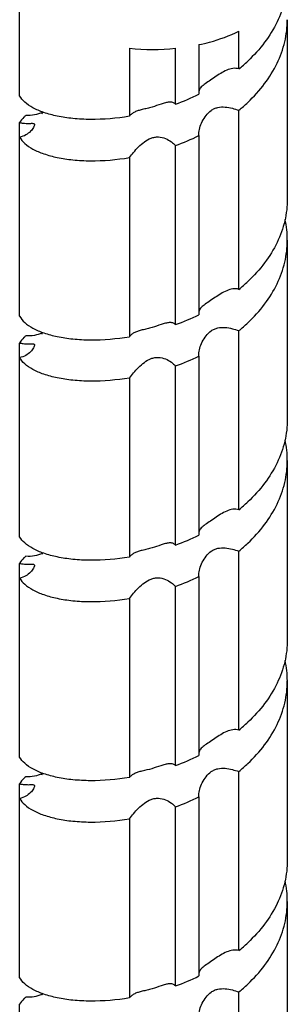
# Model space of a CAD drawing. Header units: millimetres. Extents: x 20 to 4180, y 42 to 2950.
# Tile 132 of 133: x 3339 to 3359, y 2669 to 2742. Entities that reach past the tile are written whole.
import ezdxf

# ---------------------------------------------------------------- set-up
doc = ezdxf.new("R2010")
doc.units = ezdxf.units.MM
doc.header["$LTSCALE"] = 231.275
doc.layers.add('DEFAULT_VBL19', color=7, linetype='CONTINUOUS')
doc.layers.add('SCREW_ASM_PBL20', color=7, linetype='CONTINUOUS')

# ---------------------------------------------------------------- blocks, each defined once
blk = doc.blocks.new('SCREW_ASM_PBL20', base_point=(3349.089, 2564.486))
at = {"layer": 'SCREW_ASM_PBL20', "color": 7}
for p, q in [((3339.236, 2736.432), (3339.236, 2744.661)), ((3359.089, 2742.075), (3359.089, 2728.807)), ((3355.496, 2738.429), (3355.496, 2741.214)), ((3347.381, 2739.959), (3347.381, 2734.92)), ((3350.798, 2735.812), (3350.798, 2739.959)), ((3352.536, 2740.228), (3352.536, 2736.55)), ((3355.496, 2722.099), (3355.496, 2735.367)), ((3339.236, 2720.102), (3339.236, 2734.45)), ((3352.536, 2733.488), (3352.536, 2720.22)), ((3350.798, 2719.482), (3350.798, 2732.751)), ((3347.381, 2731.858), (3347.381, 2718.59)), ((3359.089, 2725.745), (3359.089, 2712.477)), ((3355.496, 2705.769), (3355.496, 2719.037)), ((3339.236, 2703.772), (3339.236, 2718.121)), ((3352.536, 2717.158), (3352.536, 2703.89)), ((3350.798, 2703.152), (3350.798, 2716.421)), ((3347.381, 2715.528), (3347.381, 2702.26)), ((3359.089, 2709.415), (3359.089, 2696.147)), ((3355.496, 2689.439), (3355.496, 2702.707)), ((3339.236, 2687.442), (3339.236, 2701.79)), ((3352.536, 2700.828), (3352.536, 2687.56)), ((3350.798, 2686.822), (3350.798, 2700.09)), ((3347.381, 2699.198), (3347.381, 2685.93)), ((3359.089, 2693.085), (3359.089, 2679.817)), ((3355.496, 2673.109), (3355.496, 2686.377)), ((3339.236, 2671.112), (3339.236, 2685.46)), ((3352.536, 2684.498), (3352.536, 2671.229)), ((3350.798, 2670.492), (3350.798, 2683.76)), ((3347.381, 2682.868), (3347.381, 2669.6)), ((3359.089, 2676.755), (3359.089, 2663.487)), ((3340.93, 2669.919), (3340.88, 2669.801)), ((3355.496, 2656.778), (3355.496, 2670.047)), ((3339.236, 2654.782), (3339.236, 2669.13))]:
    blk.add_line(p, q, dxfattribs=at)
for points in [[(3340.922, 2735.242), (3340.918, 2735.204), (3340.863, 2735.096)], [(3340.916, 2718.914), (3340.886, 2718.8), (3340.87, 2718.774)], [(3340.929, 2702.579), (3340.929, 2702.575), (3340.872, 2702.448)], [(3340.915, 2686.254), (3340.888, 2686.145), (3340.864, 2686.108)]]:
    blk.add_lwpolyline(points, dxfattribs=at)
for centre, radius, start, end in [((3349.089, 2757.089), 17.215, 264.30377, 275.69645), ((3347.564, 2748.115), 12.52, 309.31289, 313.36634), ((3344.7, 2752.608), 17.868, 289.95516, 296.01177), ((3347.45, 2745.183), 12.692, 309.34074, 313.3389), ((3344.7, 2749.545), 17.868, 289.95574, 296.01259), ((3352.014, 2725.744), 7.075, 0.01347, 12.4766), ((3347.542, 2731.81), 12.553, 309.3183, 313.36077), ((3344.687, 2736.308), 17.901, 289.96058, 296.0061), ((3347.423, 2728.884), 12.733, 309.34644, 313.33181), ((3339.044, 2723.387), 4.89, 292.34503, 293.22275), ((3344.687, 2733.246), 17.901, 289.95972, 296.00532), ((3352.016, 2709.414), 7.073, 0.01356, 12.48023), ((3347.562, 2715.458), 12.523, 309.31028, 313.36296), ((3344.7, 2719.949), 17.869, 289.95412, 296.0105), ((3347.44, 2712.535), 12.708, 309.34047, 313.33397), ((3344.7, 2716.887), 17.869, 289.95462, 296.01089), ((3352.014, 2693.083), 7.076, 0.01385, 12.47805), ((3347.547, 2699.143), 12.544, 309.31912, 313.36484), ((3344.687, 2703.647), 17.901, 289.96145, 296.00713), ((3347.436, 2696.208), 12.712, 309.34558, 313.33749), ((3339.052, 2690.706), 4.869, 292.34543, 293.24539), ((3344.687, 2700.585), 17.9, 289.96093, 296.0068), ((3352.016, 2676.754), 7.073, 0.01333, 12.48041), ((3347.553, 2682.808), 12.536, 309.31193, 313.35958), ((3344.695, 2687.3), 17.882, 289.95498, 296.00696), ((3347.426, 2679.891), 12.729, 309.34284, 313.3295), ((3339.228, 2673.944), 4.401, 291.75367, 292.51358)]:
    blk.add_arc(centre, radius, start, end, dxfattribs=at)
for points, knots in [([(3359.089, 2745.137), (3359.089, 2744.588), (3358.956, 2743.471), (3358.371, 2741.857), (3357.429, 2740.341), (3356.611, 2739.44), (3356.16, 2739.014)], [0, 0, 0, 0, 0.236409, 0.479149, 0.732929, 1, 1, 1, 1]), ([(3356.16, 2735.952), (3356.611, 2736.378), (3357.429, 2737.279), (3358.371, 2738.796), (3358.956, 2740.409), (3359.089, 2741.526), (3359.089, 2742.075)], [0, 0, 0, 0, 0.267071, 0.520851, 0.763592, 1, 1, 1, 1]), ([(3352.536, 2740.228), (3352.802, 2740.284), (3353.814, 2740.527), (3354.802, 2740.88), (3355.496, 2741.214)], [0, 0, 0, 0, 0.26087, 1, 1, 1, 1]), ([(3355.496, 2738.429), (3355.353, 2738.476), (3355.032, 2738.489), (3354.577, 2738.339), (3354.136, 2738.1), (3353.709, 2737.815), (3353.3, 2737.535), (3352.978, 2737.324), (3352.769, 2737.157), (3352.653, 2737.036), (3352.571, 2736.905), (3352.542, 2736.81), (3352.535, 2736.762)], [0, 0, 0, 0, 0.126311, 0.259738, 0.400734, 0.547276, 0.692253, 0.818693, 0.87119, 0.917325, 0.959222, 1, 1, 1, 1]), ([(3347.381, 2734.92), (3346.425, 2734.763), (3345.018, 2734.642), (3343.222, 2734.73), (3342.061, 2734.901), (3341.062, 2735.166), (3340.246, 2735.511), (3339.629, 2735.919), (3339.332, 2736.259), (3339.236, 2736.432)], [0, 0, 0, 0, 0.33684, 0.488027, 0.624472, 0.74437, 0.846597, 0.931151, 1, 1, 1, 1]), ([(3349.726, 2735.821), (3349.504, 2735.747), (3349.164, 2735.625), (3348.695, 2735.503), (3348.45, 2735.448), (3348.33, 2735.418)], [0, 0, 0, 0, 0.482467, 0.744283, 1, 1, 1, 1]), ([(3350.798, 2735.812), (3350.744, 2735.873), (3350.592, 2735.965), (3350.32, 2735.977), (3350.03, 2735.92), (3349.831, 2735.856), (3349.726, 2735.821)], [0, 0, 0, 0, 0.215902, 0.444861, 0.705743, 1, 1, 1, 1]), ([(3352.527, 2733.617), (3352.527, 2733.767), (3352.588, 2734.085), (3352.771, 2734.547), (3353.046, 2734.997), (3353.363, 2735.319), (3353.676, 2735.497), (3354.021, 2735.609), (3354.48, 2735.622), (3355.002, 2735.523), (3355.336, 2735.42), (3355.496, 2735.367)], [0, 0, 0, 0, 0.108203, 0.230688, 0.358361, 0.487264, 0.55197, 0.616865, 0.747618, 0.878287, 1, 1, 1, 1]), ([(3339.702, 2734.986), (3339.652, 2734.945), (3339.474, 2734.788), (3339.32, 2734.601), (3339.236, 2734.45)], [0, 0, 0, 0, 0.273427, 1, 1, 1, 1]), ([(3340.916, 2735.199), (3340.728, 2735.122), (3340.334, 2734.988), (3339.912, 2734.96), (3339.702, 2734.986)], [0, 0, 0, 0, 0.490108, 1, 1, 1, 1]), ([(3348.33, 2735.418), (3348.229, 2735.394), (3348.039, 2735.345), (3347.772, 2735.246), (3347.546, 2735.11), (3347.427, 2734.987), (3347.381, 2734.92)], [0, 0, 0, 0, 0.282348, 0.539842, 0.775684, 1, 1, 1, 1]), ([(3339.236, 2734.45), (3339.322, 2734.434), (3339.482, 2734.41), (3339.705, 2734.394), (3339.893, 2734.391), (3340.045, 2734.395), (3340.165, 2734.399), (3340.254, 2734.396), (3340.327, 2734.369), (3340.339, 2734.323), (3340.339, 2734.302)], [0, 0, 0, 0, 0.22564, 0.419274, 0.580441, 0.711446, 0.814503, 0.891073, 0.945388, 1, 1, 1, 1]), ([(3340.339, 2734.302), (3340.339, 2734.272), (3340.32, 2734.198), (3340.234, 2734.023), (3340.036, 2733.775), (3339.691, 2733.51), (3339.395, 2733.4), (3339.236, 2733.37)], [0, 0, 0, 0, 0.059671, 0.146912, 0.387492, 0.680146, 1, 1, 1, 1]), ([(3339.236, 2733.37), (3339.332, 2733.197), (3339.629, 2732.857), (3340.246, 2732.449), (3341.062, 2732.104), (3342.061, 2731.839), (3343.222, 2731.668), (3345.018, 2731.58), (3346.425, 2731.702), (3347.381, 2731.858)], [0, 0, 0, 0, 0.068848, 0.153402, 0.255629, 0.375528, 0.511974, 0.66316, 1, 1, 1, 1]), ([(3347.381, 2731.858), (3347.473, 2731.991), (3347.687, 2732.264), (3348.052, 2732.659), (3348.476, 2733.032), (3348.885, 2733.277), (3349.247, 2733.379), (3349.614, 2733.403), (3350.05, 2733.297), (3350.474, 2733.055), (3350.706, 2732.854), (3350.798, 2732.75)], [0, 0, 0, 0, 0.115739, 0.248813, 0.38494, 0.519633, 0.586355, 0.652499, 0.781284, 0.900892, 1, 1, 1, 1]), ([(3352.536, 2733.488), (3352.535, 2733.498), (3352.529, 2733.541), (3352.527, 2733.584), (3352.527, 2733.617)], [0, 0, 0, 0, 0.238175, 1, 1, 1, 1]), ([(3359.089, 2728.807), (3359.089, 2728.258), (3358.956, 2727.14), (3358.371, 2725.527), (3357.43, 2724.011), (3356.611, 2723.11), (3356.16, 2722.684)], [0, 0, 0, 0, 0.236411, 0.47914, 0.73294, 1, 1, 1, 1]), ([(3356.16, 2719.622), (3356.611, 2720.048), (3357.43, 2720.949), (3358.371, 2722.466), (3358.956, 2724.079), (3359.089, 2725.196), (3359.089, 2725.745)], [0, 0, 0, 0, 0.26706, 0.52086, 0.763589, 1, 1, 1, 1]), ([(3355.496, 2722.099), (3355.353, 2722.146), (3355.032, 2722.159), (3354.577, 2722.009), (3354.137, 2721.769), (3353.709, 2721.484), (3353.3, 2721.205), (3352.978, 2720.994), (3352.769, 2720.827), (3352.653, 2720.706), (3352.571, 2720.575), (3352.542, 2720.48), (3352.535, 2720.432)], [0, 0, 0, 0, 0.12631, 0.25973, 0.400726, 0.547285, 0.692268, 0.818659, 0.871138, 0.917271, 0.959186, 1, 1, 1, 1]), ([(3339.236, 2720.102), (3339.332, 2719.929), (3339.629, 2719.589), (3340.246, 2719.181), (3341.062, 2718.836), (3342.061, 2718.571), (3343.222, 2718.399), (3345.018, 2718.312), (3346.425, 2718.434), (3347.381, 2718.59)], [0, 0, 0, 0, 0.068835, 0.153407, 0.255632, 0.37552, 0.511973, 0.663164, 1, 1, 1, 1]), ([(3349.728, 2719.491), (3349.506, 2719.417), (3349.166, 2719.295), (3348.697, 2719.173), (3348.452, 2719.118), (3348.331, 2719.089)], [0, 0, 0, 0, 0.482331, 0.744189, 1, 1, 1, 1]), ([(3350.798, 2719.482), (3350.744, 2719.543), (3350.592, 2719.635), (3350.322, 2719.646), (3350.032, 2719.589), (3349.833, 2719.526), (3349.728, 2719.491)], [0, 0, 0, 0, 0.215958, 0.444912, 0.705766, 1, 1, 1, 1]), ([(3340.903, 2718.864), (3340.717, 2718.788), (3340.327, 2718.657), (3339.909, 2718.63), (3339.702, 2718.656)], [0, 0, 0, 0, 0.490459, 1, 1, 1, 1]), ([(3348.331, 2719.089), (3348.231, 2719.065), (3348.04, 2719.016), (3347.773, 2718.916), (3347.546, 2718.781), (3347.428, 2718.657), (3347.381, 2718.59)], [0, 0, 0, 0, 0.282312, 0.539805, 0.775665, 1, 1, 1, 1]), ([(3352.527, 2717.287), (3352.527, 2717.436), (3352.588, 2717.755), (3352.772, 2718.217), (3353.046, 2718.667), (3353.363, 2718.989), (3353.676, 2719.168), (3354.021, 2719.279), (3354.48, 2719.293), (3355.002, 2719.194), (3355.336, 2719.09), (3355.496, 2719.037)], [0, 0, 0, 0, 0.108154, 0.230634, 0.358321, 0.487247, 0.551961, 0.616857, 0.747601, 0.878274, 1, 1, 1, 1]), ([(3339.702, 2718.656), (3339.652, 2718.615), (3339.474, 2718.458), (3339.32, 2718.271), (3339.236, 2718.121)], [0, 0, 0, 0, 0.273405, 1, 1, 1, 1]), ([(3339.236, 2718.121), (3339.322, 2718.104), (3339.482, 2718.08), (3339.705, 2718.064), (3339.893, 2718.061), (3340.045, 2718.065), (3340.165, 2718.068), (3340.254, 2718.065), (3340.327, 2718.038), (3340.339, 2717.992), (3340.339, 2717.971)], [0, 0, 0, 0, 0.225669, 0.419356, 0.580582, 0.711636, 0.814721, 0.891299, 0.945584, 1, 1, 1, 1]), ([(3340.339, 2717.971), (3340.339, 2717.941), (3340.32, 2717.868), (3340.234, 2717.693), (3340.035, 2717.445), (3339.691, 2717.181), (3339.395, 2717.07), (3339.236, 2717.04)], [0, 0, 0, 0, 0.059471, 0.146539, 0.387055, 0.6799, 1, 1, 1, 1]), ([(3352.536, 2717.158), (3352.535, 2717.168), (3352.529, 2717.211), (3352.527, 2717.254), (3352.527, 2717.287)], [0, 0, 0, 0, 0.238207, 1, 1, 1, 1]), ([(3347.381, 2715.528), (3346.425, 2715.372), (3345.018, 2715.25), (3343.222, 2715.338), (3342.061, 2715.509), (3341.062, 2715.774), (3340.246, 2716.119), (3339.629, 2716.527), (3339.332, 2716.867), (3339.236, 2717.04)], [0, 0, 0, 0, 0.336836, 0.488026, 0.62448, 0.744367, 0.846592, 0.931163, 1, 1, 1, 1]), ([(3347.381, 2715.528), (3347.473, 2715.66), (3347.688, 2715.934), (3348.052, 2716.329), (3348.476, 2716.702), (3348.885, 2716.946), (3349.247, 2717.049), (3349.614, 2717.074), (3350.05, 2716.968), (3350.474, 2716.726), (3350.706, 2716.524), (3350.798, 2716.421)], [0, 0, 0, 0, 0.115697, 0.248764, 0.384891, 0.519575, 0.586286, 0.65242, 0.781203, 0.900846, 1, 1, 1, 1]), ([(3359.089, 2712.477), (3359.089, 2711.928), (3358.956, 2710.81), (3358.371, 2709.197), (3357.429, 2707.681), (3356.612, 2706.78), (3356.161, 2706.353)], [0, 0, 0, 0, 0.23642, 0.479148, 0.73293, 1, 1, 1, 1]), ([(3356.161, 2703.292), (3356.612, 2703.718), (3357.429, 2704.619), (3358.371, 2706.135), (3358.956, 2707.749), (3359.089, 2708.866), (3359.089, 2709.415)], [0, 0, 0, 0, 0.26707, 0.520852, 0.76358, 1, 1, 1, 1]), ([(3355.496, 2705.769), (3355.353, 2705.816), (3355.032, 2705.83), (3354.41, 2705.624), (3353.846, 2705.248), (3353.3, 2704.875), (3352.978, 2704.663), (3352.769, 2704.496), (3352.653, 2704.375), (3352.571, 2704.245), (3352.542, 2704.149), (3352.535, 2704.102)], [0, 0, 0, 0, 0.126371, 0.259852, 0.547189, 0.692233, 0.81871, 0.871204, 0.917327, 0.959217, 1, 1, 1, 1]), ([(3347.381, 2702.26), (3346.425, 2702.103), (3345.018, 2701.982), (3343.222, 2702.069), (3342.061, 2702.241), (3341.062, 2702.506), (3340.246, 2702.851), (3339.629, 2703.259), (3339.332, 2703.599), (3339.236, 2703.772)], [0, 0, 0, 0, 0.336839, 0.48802, 0.624469, 0.744368, 0.846586, 0.931145, 1, 1, 1, 1]), ([(3348.329, 2702.758), (3348.229, 2702.734), (3348.038, 2702.684), (3347.772, 2702.585), (3347.546, 2702.45), (3347.427, 2702.327), (3347.381, 2702.26)], [0, 0, 0, 0, 0.282292, 0.539754, 0.775621, 1, 1, 1, 1]), ([(3349.726, 2703.161), (3349.504, 2703.086), (3349.164, 2702.964), (3348.694, 2702.842), (3348.449, 2702.787), (3348.329, 2702.758)], [0, 0, 0, 0, 0.482444, 0.744296, 1, 1, 1, 1]), ([(3350.798, 2703.152), (3350.744, 2703.213), (3350.592, 2703.305), (3350.321, 2703.317), (3350.03, 2703.26), (3349.831, 2703.196), (3349.726, 2703.161)], [0, 0, 0, 0, 0.215966, 0.444934, 0.705793, 1, 1, 1, 1]), ([(3352.527, 2700.957), (3352.527, 2701.107), (3352.588, 2701.425), (3352.771, 2701.887), (3353.046, 2702.337), (3353.363, 2702.659), (3353.676, 2702.837), (3354.021, 2702.949), (3354.48, 2702.962), (3355.002, 2702.863), (3355.336, 2702.76), (3355.496, 2702.707)], [0, 0, 0, 0, 0.108209, 0.230711, 0.358393, 0.487292, 0.551993, 0.616881, 0.747626, 0.878293, 1, 1, 1, 1]), ([(3339.702, 2702.326), (3339.652, 2702.285), (3339.474, 2702.128), (3339.32, 2701.941), (3339.236, 2701.79)], [0, 0, 0, 0, 0.27339, 1, 1, 1, 1]), ([(3340.913, 2702.538), (3340.726, 2702.461), (3340.332, 2702.328), (3339.911, 2702.3), (3339.702, 2702.326)], [0, 0, 0, 0, 0.490217, 1, 1, 1, 1]), ([(3339.236, 2701.79), (3339.322, 2701.774), (3339.482, 2701.75), (3339.705, 2701.733), (3339.893, 2701.731), (3340.045, 2701.735), (3340.165, 2701.738), (3340.254, 2701.735), (3340.327, 2701.709), (3340.339, 2701.663), (3340.339, 2701.642)], [0, 0, 0, 0, 0.225758, 0.419491, 0.580725, 0.711765, 0.814827, 0.891368, 0.945576, 1, 1, 1, 1]), ([(3340.339, 2701.642), (3340.339, 2701.612), (3340.32, 2701.539), (3340.234, 2701.363), (3340.036, 2701.115), (3339.691, 2700.851), (3339.395, 2700.74), (3339.237, 2700.71)], [0, 0, 0, 0, 0.059585, 0.146815, 0.387461, 0.68015, 1, 1, 1, 1]), ([(3339.236, 2700.71), (3339.332, 2700.537), (3339.629, 2700.197), (3340.246, 2699.789), (3341.062, 2699.444), (3342.061, 2699.179), (3343.222, 2699.007), (3345.018, 2698.92), (3346.425, 2699.041), (3347.381, 2699.198)], [0, 0, 0, 0, 0.068853, 0.153412, 0.25563, 0.375529, 0.511979, 0.66316, 1, 1, 1, 1]), ([(3347.381, 2699.198), (3347.473, 2699.33), (3347.687, 2699.604), (3348.052, 2699.999), (3348.475, 2700.372), (3348.885, 2700.617), (3349.247, 2700.719), (3349.613, 2700.744), (3350.049, 2700.637), (3350.474, 2700.396), (3350.706, 2700.194), (3350.798, 2700.091)], [0, 0, 0, 0, 0.115721, 0.248795, 0.384918, 0.519602, 0.586323, 0.65247, 0.781268, 0.900889, 1, 1, 1, 1]), ([(3352.536, 2700.828), (3352.535, 2700.838), (3352.529, 2700.881), (3352.527, 2700.924), (3352.527, 2700.957)], [0, 0, 0, 0, 0.238122, 1, 1, 1, 1]), ([(3359.089, 2696.147), (3359.089, 2695.598), (3358.956, 2694.48), (3358.371, 2692.867), (3357.429, 2691.35), (3356.611, 2690.45), (3356.16, 2690.023)], [0, 0, 0, 0, 0.236403, 0.479145, 0.732937, 1, 1, 1, 1]), ([(3356.16, 2686.962), (3356.611, 2687.388), (3357.429, 2688.289), (3358.371, 2689.805), (3358.956, 2691.419), (3359.089, 2692.536), (3359.089, 2693.085)], [0, 0, 0, 0, 0.267064, 0.520855, 0.763597, 1, 1, 1, 1]), ([(3355.496, 2689.439), (3355.353, 2689.486), (3355.032, 2689.499), (3354.577, 2689.349), (3354.137, 2689.109), (3353.709, 2688.825), (3353.3, 2688.545), (3352.978, 2688.334), (3352.769, 2688.167), (3352.653, 2688.046), (3352.571, 2687.915), (3352.542, 2687.82), (3352.535, 2687.772)], [0, 0, 0, 0, 0.126296, 0.259711, 0.400705, 0.547255, 0.692224, 0.818634, 0.871128, 0.917274, 0.959193, 1, 1, 1, 1]), ([(3347.381, 2685.93), (3346.425, 2685.773), (3345.018, 2685.651), (3343.222, 2685.739), (3342.061, 2685.911), (3341.062, 2686.176), (3340.246, 2686.521), (3339.629, 2686.929), (3339.332, 2687.269), (3339.236, 2687.442)], [0, 0, 0, 0, 0.336838, 0.488031, 0.624479, 0.74437, 0.846602, 0.931165, 1, 1, 1, 1]), ([(3348.331, 2686.429), (3348.575, 2686.488), (3349.049, 2686.592), (3349.505, 2686.757), (3349.727, 2686.831)], [0, 0, 0, 0, 0.517578, 1, 1, 1, 1]), ([(3349.727, 2686.831), (3349.832, 2686.866), (3350.031, 2686.929), (3350.321, 2686.986), (3350.592, 2686.975), (3350.744, 2686.883), (3350.798, 2686.822)], [0, 0, 0, 0, 0.294281, 0.555169, 0.784122, 1, 1, 1, 1]), ([(3352.527, 2684.627), (3352.527, 2684.776), (3352.588, 2685.094), (3352.771, 2685.557), (3353.046, 2686.007), (3353.363, 2686.329), (3353.676, 2686.507), (3354.021, 2686.619), (3354.48, 2686.633), (3355.002, 2686.534), (3355.336, 2686.43), (3355.496, 2686.377)], [0, 0, 0, 0, 0.108163, 0.230637, 0.358315, 0.487232, 0.551947, 0.616847, 0.7476, 0.878271, 1, 1, 1, 1]), ([(3339.702, 2685.995), (3339.652, 2685.954), (3339.474, 2685.798), (3339.32, 2685.611), (3339.236, 2685.46)], [0, 0, 0, 0, 0.273454, 1, 1, 1, 1]), ([(3340.902, 2686.204), (3340.717, 2686.127), (3340.326, 2685.997), (3339.909, 2685.97), (3339.702, 2685.995)], [0, 0, 0, 0, 0.49047, 1, 1, 1, 1]), ([(3347.381, 2685.93), (3347.428, 2685.997), (3347.546, 2686.121), (3347.773, 2686.256), (3348.04, 2686.355), (3348.231, 2686.405), (3348.331, 2686.429)], [0, 0, 0, 0, 0.224298, 0.460144, 0.717652, 1, 1, 1, 1]), ([(3339.236, 2685.46), (3339.322, 2685.444), (3339.482, 2685.42), (3339.705, 2685.404), (3339.893, 2685.401), (3340.045, 2685.405), (3340.165, 2685.408), (3340.254, 2685.405), (3340.327, 2685.378), (3340.339, 2685.332), (3340.339, 2685.311)], [0, 0, 0, 0, 0.225595, 0.419216, 0.580396, 0.711426, 0.814505, 0.891095, 0.945436, 1, 1, 1, 1]), ([(3340.339, 2685.311), (3340.339, 2685.281), (3340.32, 2685.208), (3340.234, 2685.032), (3340.035, 2684.785), (3339.691, 2684.52), (3339.395, 2684.41), (3339.236, 2684.38)], [0, 0, 0, 0, 0.059584, 0.146725, 0.387233, 0.679988, 1, 1, 1, 1]), ([(3339.236, 2684.38), (3339.332, 2684.207), (3339.629, 2683.867), (3340.246, 2683.459), (3341.062, 2683.114), (3342.061, 2682.849), (3343.222, 2682.678), (3345.018, 2682.59), (3346.425, 2682.712), (3347.381, 2682.868)], [0, 0, 0, 0, 0.068835, 0.153399, 0.255632, 0.375522, 0.511971, 0.663163, 1, 1, 1, 1]), ([(3347.381, 2682.868), (3347.473, 2683), (3347.688, 2683.274), (3348.052, 2683.669), (3348.476, 2684.042), (3348.886, 2684.286), (3349.247, 2684.389), (3349.614, 2684.414), (3350.05, 2684.307), (3350.474, 2684.066), (3350.706, 2683.864), (3350.798, 2683.76)], [0, 0, 0, 0, 0.115716, 0.248785, 0.384915, 0.519606, 0.586322, 0.652459, 0.781233, 0.900854, 1, 1, 1, 1]), ([(3352.536, 2684.498), (3352.535, 2684.508), (3352.529, 2684.551), (3352.527, 2684.594), (3352.527, 2684.627)], [0, 0, 0, 0, 0.238169, 1, 1, 1, 1]), ([(3359.089, 2679.817), (3359.089, 2679.268), (3358.956, 2678.15), (3358.371, 2676.537), (3357.429, 2675.02), (3356.612, 2674.119), (3356.16, 2673.693)], [0, 0, 0, 0, 0.236424, 0.479143, 0.732936, 1, 1, 1, 1]), ([(3356.16, 2670.631), (3356.612, 2671.058), (3357.429, 2671.959), (3358.371, 2673.475), (3358.956, 2675.088), (3359.089, 2676.206), (3359.089, 2676.755)], [0, 0, 0, 0, 0.267064, 0.520857, 0.763576, 1, 1, 1, 1]), ([(3355.496, 2673.109), (3355.353, 2673.156), (3355.032, 2673.169), (3354.41, 2672.964), (3353.847, 2672.588), (3353.3, 2672.215), (3352.979, 2672.003), (3352.77, 2671.836), (3352.654, 2671.716), (3352.571, 2671.585), (3352.543, 2671.49), (3352.535, 2671.442)], [0, 0, 0, 0, 0.126369, 0.259838, 0.547154, 0.692204, 0.818669, 0.871161, 0.917296, 0.959202, 1, 1, 1, 1]), ([(3347.381, 2669.6), (3346.425, 2669.443), (3345.018, 2669.322), (3343.222, 2669.409), (3342.061, 2669.581), (3341.062, 2669.846), (3340.246, 2670.191), (3339.629, 2670.599), (3339.332, 2670.939), (3339.236, 2671.112)], [0, 0, 0, 0, 0.336836, 0.488018, 0.624472, 0.744366, 0.846582, 0.93115, 1, 1, 1, 1]), ([(3350.798, 2670.492), (3350.744, 2670.553), (3350.592, 2670.645), (3350.321, 2670.657), (3350.031, 2670.599), (3349.832, 2670.536), (3349.728, 2670.501)], [0, 0, 0, 0, 0.216021, 0.444995, 0.705831, 1, 1, 1, 1]), ([(3340.859, 2669.857), (3340.679, 2669.785), (3340.302, 2669.664), (3339.901, 2669.641), (3339.702, 2669.666)], [0, 0, 0, 0, 0.491659, 1, 1, 1, 1]), ([(3348.33, 2670.098), (3348.23, 2670.074), (3348.039, 2670.025), (3347.772, 2669.926), (3347.546, 2669.79), (3347.428, 2669.667), (3347.381, 2669.6)], [0, 0, 0, 0, 0.282273, 0.539742, 0.775621, 1, 1, 1, 1]), ([(3349.728, 2670.501), (3349.506, 2670.426), (3349.166, 2670.304), (3348.695, 2670.182), (3348.45, 2670.127), (3348.33, 2670.098)], [0, 0, 0, 0, 0.482354, 0.744239, 1, 1, 1, 1]), ([(3352.527, 2668.297), (3352.527, 2668.446), (3352.588, 2668.764), (3352.771, 2669.227), (3353.046, 2669.677), (3353.363, 2670), (3353.675, 2670.178), (3354.021, 2670.289), (3354.48, 2670.303), (3355.002, 2670.203), (3355.336, 2670.1), (3355.496, 2670.047)], [0, 0, 0, 0, 0.108182, 0.230682, 0.358378, 0.487291, 0.551994, 0.616879, 0.747619, 0.878287, 1, 1, 1, 1]), ([(3339.702, 2669.666), (3339.652, 2669.624), (3339.474, 2669.468), (3339.32, 2669.281), (3339.236, 2669.13)], [0, 0, 0, 0, 0.273371, 1, 1, 1, 1])]:
    blk.add_open_spline(points, degree=3, knots=knots, dxfattribs=at)
blk = doc.blocks.new('DEFAULT_VBL19', base_point=(3677.416, 2256.486))
at = {"layer": 'SCREW_ASM_PBL20'}
blk.add_blockref('SCREW_ASM_PBL20', (3349.089, 2564.486), dxfattribs=at)

msp = doc.modelspace()

# ---------------------------------------------------------------- block references
at = {"layer": 'DEFAULT_VBL19'}
msp.add_blockref('DEFAULT_VBL19', (3677.416, 2256.486), dxfattribs=at)

doc.saveas('drawing.dxf')
